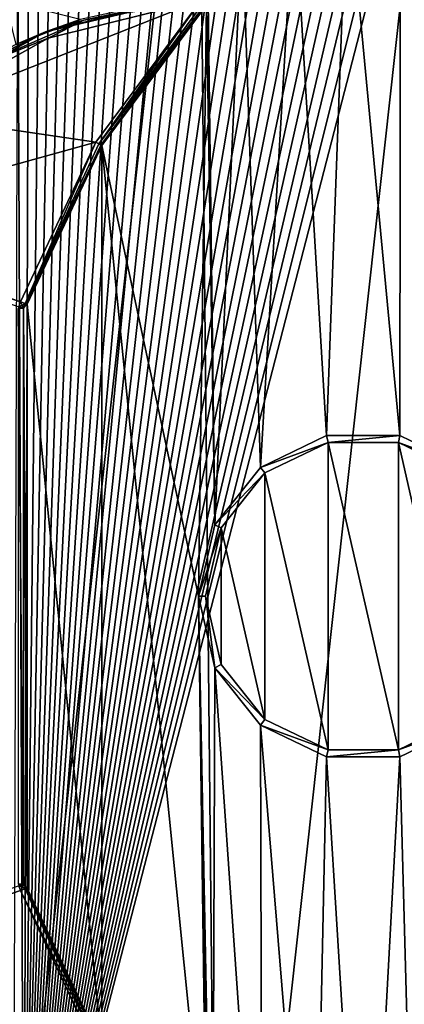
# Model space of a CAD drawing. Extents: x -62 to 446, y -84 to 1766.
# Tile 12 of 221: x -43 to -32, y -63 to -35. Entities that reach past the tile are written whole.
import ezdxf

# ---------------------------------------------------------------- set-up
doc = ezdxf.new("R2010")
doc.units = 0
doc.header["$LTSCALE"] = 65.185185
for name, color, linetype in [('779', 7, 'CONTINUOUS'), ('780', 7, 'CONTINUOUS'), ('784', 7, 'CONTINUOUS'), ('817', 7, 'CONTINUOUS'), ('818', 7, 'CONTINUOUS'), ('819', 7, 'CONTINUOUS'), ('820', 7, 'CONTINUOUS'), ('821', 7, 'CONTINUOUS'), ('823', 7, 'CONTINUOUS'), ('825', 7, 'CONTINUOUS'), ('826', 7, 'CONTINUOUS'), ('831', 7, 'CONTINUOUS'), ('833', 7, 'CONTINUOUS'), ('844', 7, 'CONTINUOUS'), ('851', 7, 'CONTINUOUS'), ('853', 7, 'CONTINUOUS'), ('854', 7, 'CONTINUOUS'), ('855', 7, 'CONTINUOUS'), ('857', 7, 'CONTINUOUS'), ('875', 7, 'CONTINUOUS'), ('876', 7, 'CONTINUOUS'), ('877', 7, 'CONTINUOUS'), ('881', 7, 'CONTINUOUS'), ('905', 7, 'CONTINUOUS')]:
    doc.layers.add(name, color=color, linetype=linetype)

msp = doc.modelspace()

# ---------------------------------------------------------------- linework, layer by layer
at = {"layer": '779', "color": 7, "linetype": 'CONTINUOUS'}
for points in [[(-30.604, -22.006), (-37.134, -81.139), (-37.72, -23.01), (-30.604, -22.006)], [(-30.604, -22.006), (-30, -82), (-37.134, -81.139), (-30.604, -22.006)], [(-43.859, -78.607), (-44.392, -25.678), (-37.72, -23.01), (-43.859, -78.607)], [(-37.134, -81.139), (-43.859, -78.607), (-37.72, -23.01), (-37.134, -81.139)]]:
    msp.add_3dface(points, dxfattribs=at)
at = {"layer": '780', "color": 7, "linetype": 'CONTINUOUS'}
for points in [[(-31.939, -30.136, 19), (-30.07, -47.325, 19), (-30.443, -30.004, 19), (-31.939, -30.136, 19)], [(-33.455, -30.478, 19), (-31.954, -46.418, 19), (-31.939, -30.136, 19), (-33.455, -30.478, 19)], [(-31.954, -46.418, 19), (-30.07, -47.325, 19), (-31.939, -30.136, 19), (-31.954, -46.418, 19)], [(-34.971, -31.039, 19), (-34.046, -46.418, 19), (-33.455, -30.478, 19), (-34.971, -31.039, 19)], [(-34.046, -46.418, 19), (-31.954, -46.418, 19), (-33.455, -30.478, 19), (-34.046, -46.418, 19)], [(-36.458, -31.822, 19), (-35.93, -47.325, 19), (-34.971, -31.039, 19), (-36.458, -31.822, 19)], [(-35.93, -47.325, 19), (-34.046, -46.418, 19), (-34.971, -31.039, 19), (-35.93, -47.325, 19)], [(-37.422, -33.986, 19), (-37.235, -48.961, 19), (-36.458, -31.822, 19), (-37.422, -33.986, 19)], [(-37.235, -48.961, 19), (-35.93, -47.325, 19), (-36.458, -31.822, 19), (-37.235, -48.961, 19)], [(-37.474, -34.135, 19), (-37.235, -48.961, 19), (-37.422, -33.986, 19), (-37.474, -34.135, 19)], [(-40.463, -38.147, 19), (-37.7, -51, 19), (-37.474, -34.135, 19), (-40.463, -38.147, 19)], [(-37.7, -51, 19), (-37.235, -48.961, 19), (-37.474, -34.135, 19), (-37.7, -51, 19)], [(-40.463, -38.147, 19), (-42.593, -42.673, 19), (-40.463, -63.853, 19), (-40.463, -38.147, 19)], [(-37.7, -51, 19), (-40.463, -38.147, 19), (-37.474, -67.865, 19), (-37.7, -51, 19)], [(-37.474, -67.865, 19), (-40.463, -38.147, 19), (-40.463, -63.853, 19), (-37.474, -67.865, 19)], [(-42.593, -42.673, 19), (-42.694, -42.787, 19), (-42.593, -59.327, 19), (-42.593, -42.673, 19)], [(-40.463, -63.853, 19), (-42.593, -42.673, 19), (-42.593, -59.327, 19), (-40.463, -63.853, 19)], [(-42.694, -42.787, 19), (-42.846, -42.796, 19), (-42.694, -59.213, 19), (-42.694, -42.787, 19)], [(-42.694, -59.213, 19), (-42.846, -42.796, 19), (-42.846, -59.204, 19), (-42.694, -59.213, 19)], [(-42.593, -59.327, 19), (-42.694, -42.787, 19), (-42.694, -59.213, 19), (-42.593, -59.327, 19)], [(-34.001, -46.613, 19), (-35.806, -47.482, 19), (-34.001, -55.387, 19), (-34.001, -46.613, 19)], [(-31.999, -46.613, 19), (-34.001, -46.613, 19), (-31.999, -55.387, 19), (-31.999, -46.613, 19)], [(-31.999, -55.387, 19), (-34.001, -46.613, 19), (-34.001, -55.387, 19), (-31.999, -55.387, 19)], [(-30.194, -47.482, 19), (-31.999, -46.613, 19), (-30.194, -54.518, 19), (-30.194, -47.482, 19)], [(-30.194, -54.518, 19), (-31.999, -46.613, 19), (-31.999, -55.387, 19), (-30.194, -54.518, 19)], [(-35.806, -47.482, 19), (-37.054, -49.047, 19), (-35.806, -54.518, 19), (-35.806, -47.482, 19)], [(-34.001, -55.387, 19), (-35.806, -47.482, 19), (-35.806, -54.518, 19), (-34.001, -55.387, 19)], [(-37.054, -49.047, 19), (-37.5, -51, 19), (-37.054, -52.953, 19), (-37.054, -49.047, 19)], [(-35.806, -54.518, 19), (-37.054, -49.047, 19), (-37.054, -52.953, 19), (-35.806, -54.518, 19)], [(-37.235, -53.039, 19), (-37.7, -51, 19), (-37.299, -71.482, 19), (-37.235, -53.039, 19)], [(-37.299, -71.482, 19), (-37.7, -51, 19), (-37.422, -68.014, 19), (-37.299, -71.482, 19)], [(-37.422, -68.014, 19), (-37.7, -51, 19), (-37.474, -67.865, 19), (-37.422, -68.014, 19)], [(-35.883, -72.403, 19), (-37.235, -53.039, 19), (-37.299, -71.482, 19), (-35.883, -72.403, 19)], [(-35.93, -54.675, 19), (-37.235, -53.039, 19), (-35.883, -72.403, 19), (-35.93, -54.675, 19)], [(-34.046, -55.582, 19), (-35.93, -54.675, 19), (-34.422, -73.112, 19), (-34.046, -55.582, 19)], [(-34.422, -73.112, 19), (-35.93, -54.675, 19), (-35.883, -72.403, 19), (-34.422, -73.112, 19)], [(-30.07, -54.675, 19), (-31.954, -55.582, 19), (-31.46, -73.904, 19), (-30.07, -54.675, 19)], [(-32.94, -73.61, 19), (-34.046, -55.582, 19), (-34.422, -73.112, 19), (-32.94, -73.61, 19)], [(-31.954, -55.582, 19), (-34.046, -55.582, 19), (-32.94, -73.61, 19), (-31.954, -55.582, 19)], [(-31.46, -73.904, 19), (-31.954, -55.582, 19), (-32.94, -73.61, 19), (-31.46, -73.904, 19)]]:
    msp.add_3dface(points, dxfattribs=at)
at = {"layer": '784', "color": 7, "linetype": 'CONTINUOUS'}
msp.add_3dface([(-41.082, -34.544, 18.949), (-43.222, -34.02, 18.577), (-42.916, -35.26, 18.802), (-41.082, -34.544, 18.949)], dxfattribs=at)
at = {"layer": '817', "color": 7, "linetype": 'CONTINUOUS'}
for points in [[(-35.93, -47.325, 18.8), (-34.001, -46.613, 18.8), (-34.046, -46.418, 18.8), (-35.93, -47.325, 18.8)], [(-35.806, -47.482, 18.8), (-34.001, -46.613, 18.8), (-35.93, -47.325, 18.8), (-35.806, -47.482, 18.8)], [(-34.046, -46.418, 18.8), (-34.001, -46.613, 18.8), (-31.954, -46.418, 18.8), (-34.046, -46.418, 18.8)], [(-34.001, -46.613, 18.8), (-31.999, -46.613, 18.8), (-31.954, -46.418, 18.8), (-34.001, -46.613, 18.8)], [(-31.954, -46.418, 18.8), (-31.999, -46.613, 18.8), (-30.07, -47.325, 18.8), (-31.954, -46.418, 18.8)], [(-31.999, -46.613, 18.8), (-30.194, -47.482, 18.8), (-30.07, -47.325, 18.8), (-31.999, -46.613, 18.8)], [(-37.235, -48.961, 18.8), (-35.806, -47.482, 18.8), (-35.93, -47.325, 18.8), (-37.235, -48.961, 18.8)], [(-37.054, -49.047, 18.8), (-35.806, -47.482, 18.8), (-37.235, -48.961, 18.8), (-37.054, -49.047, 18.8)], [(-37.7, -51, 18.8), (-37.054, -49.047, 18.8), (-37.235, -48.961, 18.8), (-37.7, -51, 18.8)], [(-37.5, -51, 18.8), (-37.054, -49.047, 18.8), (-37.7, -51, 18.8), (-37.5, -51, 18.8)], [(-37.235, -53.039, 18.8), (-37.5, -51, 18.8), (-37.7, -51, 18.8), (-37.235, -53.039, 18.8)], [(-37.054, -52.953, 18.8), (-37.5, -51, 18.8), (-37.235, -53.039, 18.8), (-37.054, -52.953, 18.8)], [(-35.806, -54.518, 18.8), (-37.054, -52.953, 18.8), (-37.235, -53.039, 18.8), (-35.806, -54.518, 18.8)], [(-35.93, -54.675, 18.8), (-35.806, -54.518, 18.8), (-37.235, -53.039, 18.8), (-35.93, -54.675, 18.8)], [(-34.001, -55.387, 18.8), (-35.806, -54.518, 18.8), (-35.93, -54.675, 18.8), (-34.001, -55.387, 18.8)], [(-34.046, -55.582, 18.8), (-34.001, -55.387, 18.8), (-35.93, -54.675, 18.8), (-34.046, -55.582, 18.8)], [(-30.194, -54.518, 18.8), (-31.999, -55.387, 18.8), (-30.07, -54.675, 18.8), (-30.194, -54.518, 18.8)], [(-30.07, -54.675, 18.8), (-31.999, -55.387, 18.8), (-31.954, -55.582, 18.8), (-30.07, -54.675, 18.8)], [(-31.999, -55.387, 18.8), (-34.001, -55.387, 18.8), (-34.046, -55.582, 18.8), (-31.999, -55.387, 18.8)], [(-31.954, -55.582, 18.8), (-31.999, -55.387, 18.8), (-34.046, -55.582, 18.8), (-31.954, -55.582, 18.8)]]:
    msp.add_3dface(points, dxfattribs=at)
at = {"layer": '818', "color": 7, "linetype": 'CONTINUOUS'}
for points in [[(-37.054, -52.953, 19), (-37.5, -51, 19), (-37.054, -52.953, 18.8), (-37.054, -52.953, 19)], [(-37.5, -51, 19), (-37.5, -51, 18.8), (-37.054, -52.953, 18.8), (-37.5, -51, 19)], [(-35.806, -54.518, 19), (-37.054, -52.953, 19), (-35.806, -54.518, 18.8), (-35.806, -54.518, 19)], [(-37.054, -52.953, 19), (-37.054, -52.953, 18.8), (-35.806, -54.518, 18.8), (-37.054, -52.953, 19)], [(-34.001, -55.387, 19), (-35.806, -54.518, 19), (-34.001, -55.387, 18.8), (-34.001, -55.387, 19)], [(-35.806, -54.518, 19), (-35.806, -54.518, 18.8), (-34.001, -55.387, 18.8), (-35.806, -54.518, 19)], [(-30.194, -54.518, 19), (-31.999, -55.387, 19), (-30.194, -54.518, 18.8), (-30.194, -54.518, 19)], [(-31.999, -55.387, 19), (-31.999, -55.387, 18.8), (-30.194, -54.518, 18.8), (-31.999, -55.387, 19)], [(-31.999, -55.387, 19), (-34.001, -55.387, 19), (-31.999, -55.387, 18.8), (-31.999, -55.387, 19)], [(-34.001, -55.387, 19), (-34.001, -55.387, 18.8), (-31.999, -55.387, 18.8), (-34.001, -55.387, 19)]]:
    msp.add_3dface(points, dxfattribs=at)
at = {"layer": '819', "color": 7, "linetype": 'CONTINUOUS'}
for points in [[(-35.806, -47.482, 19), (-34.001, -46.613, 19), (-35.806, -47.482, 18.8), (-35.806, -47.482, 19)], [(-34.001, -46.613, 19), (-34.001, -46.613, 18.8), (-35.806, -47.482, 18.8), (-34.001, -46.613, 19)], [(-34.001, -46.613, 19), (-31.999, -46.613, 19), (-34.001, -46.613, 18.8), (-34.001, -46.613, 19)], [(-31.999, -46.613, 19), (-31.999, -46.613, 18.8), (-34.001, -46.613, 18.8), (-31.999, -46.613, 19)], [(-31.999, -46.613, 19), (-30.194, -47.482, 19), (-31.999, -46.613, 18.8), (-31.999, -46.613, 19)], [(-30.194, -47.482, 19), (-30.194, -47.482, 18.8), (-31.999, -46.613, 18.8), (-30.194, -47.482, 19)], [(-37.054, -49.047, 19), (-35.806, -47.482, 19), (-37.054, -49.047, 18.8), (-37.054, -49.047, 19)], [(-35.806, -47.482, 19), (-35.806, -47.482, 18.8), (-37.054, -49.047, 18.8), (-35.806, -47.482, 19)], [(-37.5, -51, 19), (-37.054, -49.047, 19), (-37.5, -51, 18.8), (-37.5, -51, 19)], [(-37.054, -49.047, 19), (-37.054, -49.047, 18.8), (-37.5, -51, 18.8), (-37.054, -49.047, 19)]]:
    msp.add_3dface(points, dxfattribs=at)
at = {"layer": '820', "color": 7, "linetype": 'CONTINUOUS'}
for points in [[(-34.046, -46.418, 19), (-35.93, -47.325, 19), (-34.046, -46.418, 18.8), (-34.046, -46.418, 19)], [(-35.93, -47.325, 19), (-35.93, -47.325, 18.8), (-34.046, -46.418, 18.8), (-35.93, -47.325, 19)], [(-31.954, -46.418, 19), (-34.046, -46.418, 19), (-31.954, -46.418, 18.8), (-31.954, -46.418, 19)], [(-34.046, -46.418, 19), (-34.046, -46.418, 18.8), (-31.954, -46.418, 18.8), (-34.046, -46.418, 19)], [(-30.07, -47.325, 19), (-31.954, -46.418, 19), (-30.07, -47.325, 18.8), (-30.07, -47.325, 19)], [(-31.954, -46.418, 19), (-31.954, -46.418, 18.8), (-30.07, -47.325, 18.8), (-31.954, -46.418, 19)], [(-35.93, -47.325, 19), (-37.235, -48.961, 19), (-35.93, -47.325, 18.8), (-35.93, -47.325, 19)], [(-37.235, -48.961, 19), (-37.235, -48.961, 18.8), (-35.93, -47.325, 18.8), (-37.235, -48.961, 19)], [(-37.235, -48.961, 19), (-37.7, -51, 19), (-37.235, -48.961, 18.8), (-37.235, -48.961, 19)], [(-37.7, -51, 19), (-37.7, -51, 18.8), (-37.235, -48.961, 18.8), (-37.7, -51, 19)]]:
    msp.add_3dface(points, dxfattribs=at)
at = {"layer": '821', "color": 7, "linetype": 'CONTINUOUS'}
for points in [[(-37.7, -51, 19), (-37.235, -53.039, 19), (-37.7, -51, 18.8), (-37.7, -51, 19)], [(-37.235, -53.039, 19), (-37.235, -53.039, 18.8), (-37.7, -51, 18.8), (-37.235, -53.039, 19)], [(-37.235, -53.039, 19), (-35.93, -54.675, 19), (-37.235, -53.039, 18.8), (-37.235, -53.039, 19)], [(-35.93, -54.675, 19), (-35.93, -54.675, 18.8), (-37.235, -53.039, 18.8), (-35.93, -54.675, 19)], [(-35.93, -54.675, 19), (-34.046, -55.582, 19), (-35.93, -54.675, 18.8), (-35.93, -54.675, 19)], [(-34.046, -55.582, 19), (-34.046, -55.582, 18.8), (-35.93, -54.675, 18.8), (-34.046, -55.582, 19)], [(-31.954, -55.582, 19), (-30.07, -54.675, 19), (-31.954, -55.582, 18.8), (-31.954, -55.582, 19)], [(-30.07, -54.675, 19), (-30.07, -54.675, 18.8), (-31.954, -55.582, 18.8), (-30.07, -54.675, 19)], [(-34.046, -55.582, 19), (-31.954, -55.582, 19), (-34.046, -55.582, 18.8), (-34.046, -55.582, 19)], [(-31.954, -55.582, 19), (-31.954, -55.582, 18.8), (-34.046, -55.582, 18.8), (-31.954, -55.582, 19)]]:
    msp.add_3dface(points, dxfattribs=at)
at = {"layer": '823', "color": 7, "linetype": 'CONTINUOUS'}
for points in [[(-40.634, -38.044, 20), (-37.622, -34, 20), (-45.929, -37.272, 20), (-40.634, -38.044, 20)], [(-45.929, -37.272, 20), (-37.622, -34, 20), (-41.992, -35.084, 20), (-45.929, -37.272, 20)], [(-49.158, -40.411, 20), (-40.634, -38.044, 20), (-45.929, -37.272, 20), (-49.158, -40.411, 20)], [(-42.781, -42.607, 20), (-40.634, -38.044, 20), (-49.158, -40.411, 20), (-42.781, -42.607, 20)]]:
    msp.add_3dface(points, dxfattribs=at)
at = {"layer": '825', "color": 7, "linetype": 'CONTINUOUS'}
for points in [[(-40.463, -38.147, 19), (-37.474, -34.135, 19), (-40.463, -38.147, 19.8), (-40.463, -38.147, 19)], [(-40.463, -38.147, 19.8), (-37.474, -34.135, 19), (-37.474, -34.135, 19.8), (-40.463, -38.147, 19.8)], [(-42.593, -42.673, 19), (-40.463, -38.147, 19), (-42.593, -42.673, 19.8), (-42.593, -42.673, 19)], [(-42.593, -42.673, 19.8), (-40.463, -38.147, 19), (-40.463, -38.147, 19.8), (-42.593, -42.673, 19.8)]]:
    msp.add_3dface(points, dxfattribs=at)
at = {"layer": '826', "color": 7, "linetype": 'CONTINUOUS'}
for points in [[(-37.644, -33.801, 19.8), (-41.082, -34.544, 18.949), (-42.066, -34.898, 19.8), (-37.644, -33.801, 19.8)], [(-41.082, -34.544, 18.949), (-42.916, -35.26, 18.802), (-42.066, -34.898, 19.8), (-41.082, -34.544, 18.949)], [(-42.066, -34.898, 19.8), (-44.847, -36.295, 18.551), (-46.048, -37.112, 19.8), (-42.066, -34.898, 19.8)], [(-44.694, -36.201, 18.575), (-44.847, -36.295, 18.551), (-42.066, -34.898, 19.8), (-44.694, -36.201, 18.575)], [(-42.916, -35.26, 18.802), (-44.694, -36.201, 18.575), (-42.066, -34.898, 19.8), (-42.916, -35.26, 18.802)]]:
    msp.add_3dface(points, dxfattribs=at)
at = {"layer": '831', "color": 7, "linetype": 'CONTINUOUS'}
for points in [[(-42.781, -59.393, 20), (-49.158, -61.589, 20), (-40.634, -63.956, 20), (-42.781, -59.393, 20)], [(-40.634, -63.956, 20), (-49.158, -61.589, 20), (-45.929, -64.728, 20), (-40.634, -63.956, 20)]]:
    msp.add_3dface(points, dxfattribs=at)
at = {"layer": '833', "color": 7, "linetype": 'CONTINUOUS'}
for points in [[(-40.463, -63.853, 19), (-42.593, -59.327, 19), (-40.463, -63.853, 19.8), (-40.463, -63.853, 19)], [(-40.463, -63.853, 19.8), (-42.593, -59.327, 19), (-42.593, -59.327, 19.8), (-40.463, -63.853, 19.8)]]:
    msp.add_3dface(points, dxfattribs=at)
at = {"layer": '844', "color": 7, "linetype": 'CONTINUOUS'}
for points in [[(-42.694, -42.787, 19), (-42.593, -42.673, 19), (-42.694, -42.787, 19.8), (-42.694, -42.787, 19)], [(-42.593, -42.673, 19), (-42.593, -42.673, 19.8), (-42.694, -42.787, 19.8), (-42.593, -42.673, 19)], [(-42.846, -42.796, 19), (-42.694, -42.787, 19), (-42.846, -42.796, 19.8), (-42.846, -42.796, 19)], [(-42.846, -42.796, 19.8), (-42.694, -42.787, 19), (-42.694, -42.787, 19.8), (-42.846, -42.796, 19.8)]]:
    msp.add_3dface(points, dxfattribs=at)
at = {"layer": '851', "color": 7, "linetype": 'CONTINUOUS'}
for points in [[(-42.694, -59.213, 19), (-42.846, -59.204, 19), (-42.694, -59.213, 19.8), (-42.694, -59.213, 19)], [(-42.846, -59.204, 19), (-42.846, -59.204, 19.8), (-42.694, -59.213, 19.8), (-42.846, -59.204, 19)], [(-42.593, -59.327, 19), (-42.694, -59.213, 19), (-42.593, -59.327, 19.8), (-42.593, -59.327, 19)], [(-42.593, -59.327, 19.8), (-42.694, -59.213, 19), (-42.694, -59.213, 19.8), (-42.593, -59.327, 19.8)]]:
    msp.add_3dface(points, dxfattribs=at)
at = {"layer": '853', "color": 7, "linetype": 'CONTINUOUS'}
for points in [[(-37.622, -34, 20), (-40.634, -38.044, 20), (-40.549, -38.095, 19.973), (-37.622, -34, 20)], [(-37.622, -34, 20), (-40.549, -38.095, 19.973), (-37.553, -34.063, 19.977), (-37.622, -34, 20)], [(-37.553, -34.063, 19.977), (-40.549, -38.095, 19.973), (-37.502, -34.109, 19.917), (-37.553, -34.063, 19.977)], [(-40.549, -38.095, 19.973), (-40.486, -38.133, 19.9), (-37.502, -34.109, 19.917), (-40.549, -38.095, 19.973)], [(-37.502, -34.109, 19.917), (-40.486, -38.133, 19.9), (-37.487, -34.123, 19.881), (-37.502, -34.109, 19.917)], [(-40.486, -38.133, 19.9), (-40.463, -38.147, 19.8), (-37.487, -34.123, 19.881), (-40.486, -38.133, 19.9)], [(-40.463, -38.147, 19.8), (-37.474, -34.135, 19.8), (-37.487, -34.123, 19.881), (-40.463, -38.147, 19.8)], [(-40.634, -38.044, 20), (-42.781, -42.607, 20), (-42.648, -42.654, 19.941), (-40.634, -38.044, 20)], [(-40.549, -38.095, 19.973), (-40.634, -38.044, 20), (-42.648, -42.654, 19.941), (-40.549, -38.095, 19.973)], [(-40.486, -38.133, 19.9), (-40.549, -38.095, 19.973), (-42.648, -42.654, 19.941), (-40.486, -38.133, 19.9)], [(-42.607, -42.668, 19.876), (-40.486, -38.133, 19.9), (-42.648, -42.654, 19.941), (-42.607, -42.668, 19.876)], [(-42.593, -42.673, 19.8), (-40.486, -38.133, 19.9), (-42.607, -42.668, 19.876), (-42.593, -42.673, 19.8)], [(-42.593, -42.673, 19.8), (-40.463, -38.147, 19.8), (-40.486, -38.133, 19.9), (-42.593, -42.673, 19.8)]]:
    msp.add_3dface(points, dxfattribs=at)
at = {"layer": '854', "color": 7, "linetype": 'CONTINUOUS'}
for points in [[(-42.781, -42.607, 20), (-42.827, -42.741, 19.941), (-42.738, -42.697, 19.973), (-42.781, -42.607, 20)], [(-42.648, -42.654, 19.941), (-42.781, -42.607, 20), (-42.738, -42.697, 19.973), (-42.648, -42.654, 19.941)], [(-42.648, -42.654, 19.941), (-42.738, -42.697, 19.973), (-42.706, -42.763, 19.9), (-42.648, -42.654, 19.941)], [(-42.607, -42.668, 19.876), (-42.648, -42.654, 19.941), (-42.706, -42.763, 19.9), (-42.607, -42.668, 19.876)], [(-42.694, -42.787, 19.8), (-42.607, -42.668, 19.876), (-42.706, -42.763, 19.9), (-42.694, -42.787, 19.8)], [(-42.694, -42.787, 19.8), (-42.593, -42.673, 19.8), (-42.607, -42.668, 19.876), (-42.694, -42.787, 19.8)], [(-42.846, -42.796, 19.8), (-42.694, -42.787, 19.8), (-42.706, -42.763, 19.9), (-42.846, -42.796, 19.8)], [(-42.841, -42.782, 19.876), (-42.846, -42.796, 19.8), (-42.706, -42.763, 19.9), (-42.841, -42.782, 19.876)], [(-42.827, -42.741, 19.941), (-42.841, -42.782, 19.876), (-42.738, -42.697, 19.973), (-42.827, -42.741, 19.941)], [(-42.738, -42.697, 19.973), (-42.841, -42.782, 19.876), (-42.706, -42.763, 19.9), (-42.738, -42.697, 19.973)]]:
    msp.add_3dface(points, dxfattribs=at)
at = {"layer": '855', "color": 7, "linetype": 'CONTINUOUS'}
for points in [[(-42.781, -42.607, 20), (-49.158, -40.411, 20), (-49.184, -40.486, 19.984), (-42.781, -42.607, 20)], [(-42.827, -42.741, 19.941), (-42.781, -42.607, 20), (-49.184, -40.486, 19.984), (-42.827, -42.741, 19.941)]]:
    msp.add_3dface(points, dxfattribs=at)
at = {"layer": '857', "color": 7, "linetype": 'CONTINUOUS'}
for points in [[(-37.644, -33.801, 19.8), (-42.066, -34.898, 19.8), (-37.642, -33.818, 19.881), (-37.644, -33.801, 19.8)], [(-37.642, -33.818, 19.881), (-42.066, -34.898, 19.8), (-37.64, -33.839, 19.917), (-37.642, -33.818, 19.881)], [(-42.066, -34.898, 19.8), (-37.638, -33.857, 19.94), (-37.64, -33.839, 19.917), (-42.066, -34.898, 19.8)], [(-42.066, -34.898, 19.8), (-40.972, -34.571, 19.941), (-37.638, -33.857, 19.94), (-42.066, -34.898, 19.8)], [(-37.638, -33.857, 19.94), (-40.972, -34.571, 19.941), (-37.632, -33.907, 19.977), (-37.638, -33.857, 19.94)], [(-40.972, -34.571, 19.941), (-37.622, -34, 20), (-37.632, -33.907, 19.977), (-40.972, -34.571, 19.941)], [(-41.992, -35.084, 20), (-37.622, -34, 20), (-40.972, -34.571, 19.941), (-41.992, -35.084, 20)], [(-44.102, -35.924, 19.941), (-41.992, -35.084, 20), (-40.972, -34.571, 19.941), (-44.102, -35.924, 19.941)], [(-42.066, -34.898, 19.8), (-44.102, -35.924, 19.941), (-40.972, -34.571, 19.941), (-42.066, -34.898, 19.8)], [(-42.066, -34.898, 19.8), (-46.048, -37.112, 19.8), (-44.102, -35.924, 19.941), (-42.066, -34.898, 19.8)], [(-45.929, -37.272, 20), (-41.992, -35.084, 20), (-44.102, -35.924, 19.941), (-45.929, -37.272, 20)]]:
    msp.add_3dface(points, dxfattribs=at)
at = {"layer": '875', "color": 7, "linetype": 'CONTINUOUS'}
msp.add_3dface([(-49.158, -61.589, 20), (-42.781, -59.393, 20), (-42.827, -59.259, 19.941), (-49.158, -61.589, 20)], dxfattribs=at)
at = {"layer": '876', "color": 7, "linetype": 'CONTINUOUS'}
for points in [[(-42.694, -59.213, 19.8), (-42.846, -59.204, 19.8), (-42.841, -59.218, 19.876), (-42.694, -59.213, 19.8)], [(-42.694, -59.213, 19.8), (-42.841, -59.218, 19.876), (-42.706, -59.237, 19.9), (-42.694, -59.213, 19.8)], [(-42.841, -59.218, 19.876), (-42.827, -59.259, 19.941), (-42.706, -59.237, 19.9), (-42.841, -59.218, 19.876)], [(-42.827, -59.259, 19.941), (-42.738, -59.303, 19.973), (-42.706, -59.237, 19.9), (-42.827, -59.259, 19.941)], [(-42.827, -59.259, 19.941), (-42.781, -59.393, 20), (-42.738, -59.303, 19.973), (-42.827, -59.259, 19.941)], [(-42.738, -59.303, 19.973), (-42.607, -59.332, 19.876), (-42.706, -59.237, 19.9), (-42.738, -59.303, 19.973)], [(-42.593, -59.327, 19.8), (-42.694, -59.213, 19.8), (-42.706, -59.237, 19.9), (-42.593, -59.327, 19.8)], [(-42.607, -59.332, 19.876), (-42.593, -59.327, 19.8), (-42.706, -59.237, 19.9), (-42.607, -59.332, 19.876)], [(-42.781, -59.393, 20), (-42.648, -59.346, 19.941), (-42.738, -59.303, 19.973), (-42.781, -59.393, 20)], [(-42.648, -59.346, 19.941), (-42.607, -59.332, 19.876), (-42.738, -59.303, 19.973), (-42.648, -59.346, 19.941)]]:
    msp.add_3dface(points, dxfattribs=at)
at = {"layer": '877', "color": 7, "linetype": 'CONTINUOUS'}
for points in [[(-42.648, -59.346, 19.941), (-42.781, -59.393, 20), (-40.549, -63.905, 19.973), (-42.648, -59.346, 19.941)], [(-42.781, -59.393, 20), (-40.634, -63.956, 20), (-40.549, -63.905, 19.973), (-42.781, -59.393, 20)], [(-42.607, -59.332, 19.876), (-42.648, -59.346, 19.941), (-40.486, -63.867, 19.9), (-42.607, -59.332, 19.876)], [(-42.648, -59.346, 19.941), (-40.549, -63.905, 19.973), (-40.486, -63.867, 19.9), (-42.648, -59.346, 19.941)], [(-40.463, -63.853, 19.8), (-42.593, -59.327, 19.8), (-42.607, -59.332, 19.876), (-40.463, -63.853, 19.8)], [(-40.463, -63.853, 19.8), (-42.607, -59.332, 19.876), (-40.486, -63.867, 19.9), (-40.463, -63.853, 19.8)]]:
    msp.add_3dface(points, dxfattribs=at)
at = {"layer": '881', "color": 7, "linetype": 'CONTINUOUS'}
for points in [[(-30.544, -25.005, -20), (-18, -72, -20), (-42.685, -72, -20), (-30.544, -25.005, -20)], [(-30.934, -25.019, -20), (-30.544, -25.005, -20), (-42.685, -72, -20), (-30.934, -25.019, -20)], [(-31.326, -25.044, -20), (-30.934, -25.019, -20), (-42.685, -72, -20), (-31.326, -25.044, -20)], [(-31.719, -25.081, -20), (-31.326, -25.044, -20), (-42.685, -72, -20), (-31.719, -25.081, -20)], [(-32.114, -25.129, -20), (-31.719, -25.081, -20), (-42.685, -72, -20), (-32.114, -25.129, -20)], [(-32.509, -25.19, -20), (-32.114, -25.129, -20), (-42.685, -72, -20), (-32.509, -25.19, -20)], [(-32.906, -25.262, -20), (-32.509, -25.19, -20), (-42.685, -72, -20), (-32.906, -25.262, -20)], [(-33.302, -25.346, -20), (-32.906, -25.262, -20), (-42.685, -72, -20), (-33.302, -25.346, -20)], [(-33.7, -25.442, -20), (-33.302, -25.346, -20), (-42.685, -72, -20), (-33.7, -25.442, -20)], [(-34.097, -25.551, -20), (-33.7, -25.442, -20), (-42.685, -72, -20), (-34.097, -25.551, -20)], [(-34.494, -25.672, -20), (-34.097, -25.551, -20), (-42.685, -72, -20), (-34.494, -25.672, -20)], [(-34.891, -25.805, -20), (-34.494, -25.672, -20), (-42.685, -72, -20), (-34.891, -25.805, -20)], [(-35.287, -25.951, -20), (-34.891, -25.805, -20), (-42.685, -72, -20), (-35.287, -25.951, -20)], [(-35.682, -26.109, -20), (-35.287, -25.951, -20), (-42.685, -72, -20), (-35.682, -26.109, -20)], [(-36.076, -26.28, -20), (-35.682, -26.109, -20), (-42.685, -72, -20), (-36.076, -26.28, -20)], [(-36.469, -26.463, -20), (-36.076, -26.28, -20), (-42.685, -72, -20), (-36.469, -26.463, -20)], [(-36.859, -26.66, -20), (-36.469, -26.463, -20), (-42.685, -72, -20), (-36.859, -26.66, -20)], [(-37.247, -26.869, -20), (-36.859, -26.66, -20), (-42.685, -72, -20), (-37.247, -26.869, -20)], [(-37.633, -27.09, -20), (-37.247, -26.869, -20), (-42.685, -72, -20), (-37.633, -27.09, -20)], [(-38.016, -27.325, -20), (-37.633, -27.09, -20), (-42.685, -72, -20), (-38.016, -27.325, -20)], [(-38.395, -27.572, -20), (-38.016, -27.325, -20), (-42.685, -72, -20), (-38.395, -27.572, -20)], [(-38.771, -27.832, -20), (-38.395, -27.572, -20), (-42.685, -72, -20), (-38.771, -27.832, -20)], [(-39.143, -28.105, -20), (-38.771, -27.832, -20), (-42.685, -72, -20), (-39.143, -28.105, -20)], [(-39.51, -28.391, -20), (-39.143, -28.105, -20), (-42.685, -72, -20), (-39.51, -28.391, -20)], [(-39.873, -28.689, -20), (-39.51, -28.391, -20), (-42.685, -72, -20), (-39.873, -28.689, -20)], [(-40.23, -29, -20), (-39.873, -28.689, -20), (-42.685, -72, -20), (-40.23, -29, -20)], [(-40.581, -29.323, -20), (-40.23, -29, -20), (-42.685, -72, -20), (-40.581, -29.323, -20)], [(-40.927, -29.658, -20), (-40.581, -29.323, -20), (-42.685, -72, -20), (-40.927, -29.658, -20)], [(-41.266, -30.006, -20), (-40.927, -29.658, -20), (-42.685, -72, -20), (-41.266, -30.006, -20)], [(-41.599, -30.365, -20), (-41.266, -30.006, -20), (-42.685, -72, -20), (-41.599, -30.365, -20)], [(-41.924, -30.737, -20), (-41.599, -30.365, -20), (-42.685, -72, -20), (-41.924, -30.737, -20)], [(-42.241, -31.12, -20), (-41.924, -30.737, -20), (-42.685, -72, -20), (-42.241, -31.12, -20)], [(-42.551, -31.515, -20), (-42.241, -31.12, -20), (-42.685, -72, -20), (-42.551, -31.515, -20)], [(-42.853, -31.922, -20), (-42.551, -31.515, -20), (-42.685, -72, -20), (-42.853, -31.922, -20)], [(-42.981, -71.576, -20), (-42.853, -31.922, -20), (-42.685, -72, -20), (-42.981, -71.576, -20)]]:
    msp.add_3dface(points, dxfattribs=at)
at = {"layer": '905', "color": 7, "linetype": 'CONTINUOUS'}
for points in [[(-30.604, -22.006), (-37.72, -23.01), (-37.134, -81.139), (-30.604, -22.006)], [(-30, -82), (-30.604, -22.006), (-37.134, -81.139), (-30, -82)], [(-37.72, -23.01), (-44.392, -25.678), (-43.859, -78.607), (-37.72, -23.01)], [(-37.72, -23.01), (-43.859, -78.607), (-37.134, -81.139), (-37.72, -23.01)]]:
    msp.add_3dface(points, dxfattribs=at)

doc.saveas('drawing.dxf')
